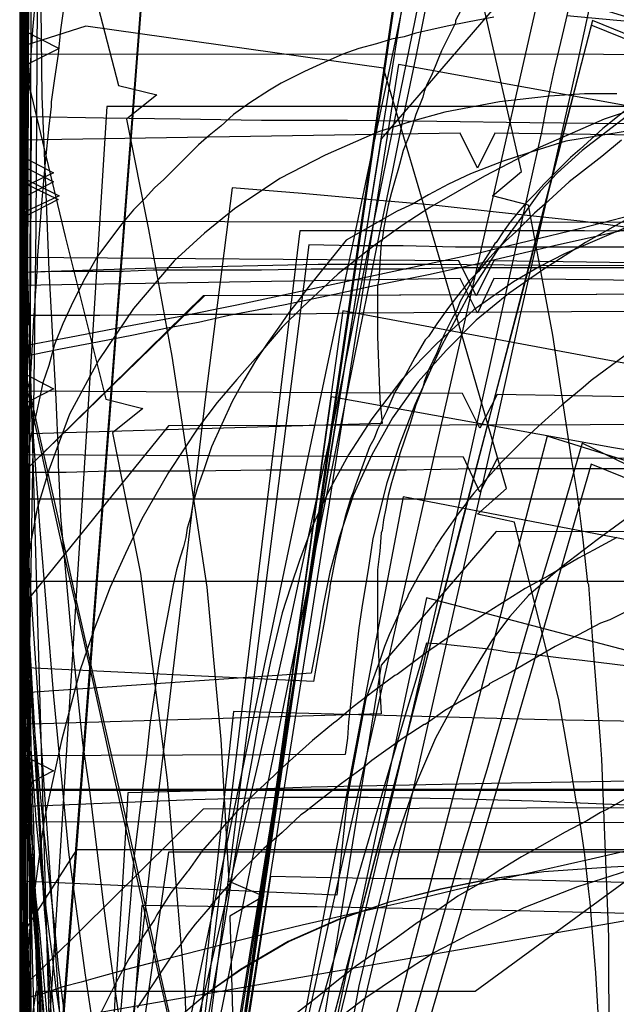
# Model space of a CAD drawing. Header units: millimetres. Extents: x 0 to 1231, y -1 to 564.
# Tile 146 of 163: x 0 to 51, y 164 to 248. Entities that reach past the tile are written whole.
import ezdxf

# ---------------------------------------------------------------- set-up
doc = ezdxf.new("R2010")
doc.units = ezdxf.units.MM
doc.layers.add('1', color=7, linetype='Continuous')

# ---------------------------------------------------------------- blocks, each defined once
blk = doc.blocks.new('PART007')
at = {"layer": '1'}
blk.add_lwpolyline([(54, 198.3), (50.8, 196.7), (50, 196.4), (48.1, 195.4), (46.1, 194.4), (42.3, 192.2), (40.4, 191.2), (40.4, 191.1), (36.6, 188.9), (34.9, 187.7), (34.8, 187.7), (33, 186.5), (30.3, 184.6), (29.6, 184), (27.7, 182.6), (25.9, 181.2), (24.5, 180.1), (24.2, 179.9), (22.6, 178.4), (21, 177), (18.6, 174.6), (16.5, 172.2), (16.4, 172), (15.1, 170.5), (14.4, 169.6), (13.8, 168.7), (13.3, 168.1), (10.1, 163.3)], dxfattribs=at)
blk = doc.blocks.new('PART011')
at = {"layer": '1'}
blk.add_lwpolyline([(320.9, 376.9), (231.6, 372.2), (187, 370), (143.8, 368.3), (142.4, 365.3), (140.9, 368.3), (113.7, 368.1), (85.1, 368.2), (0, 368), (0, 111.4), (71.1, 112.5), (106.6, 112.9), (140.6, 112.8), (142.2, 115.7), (143.6, 112.7), (183.5, 111.2), (261.2, 107.8), (351.4, 104.1), (363.9, 103.5)], dxfattribs=at)
blk = doc.blocks.new('PART014')
at = {"layer": '1'}
blk.add_lwpolyline([(559.3, 242.7), (491.5, 239.2), (439.2, 237.3), (382.5, 235.5), (327.8, 234.5), (271.3, 233.1), (184.5, 231.5), (126.5, 230.8), (125.1, 227.9), (123.6, 230.8), (0, 231), (0, 41.8), (123.5, 41.8), (125, 44.8), (126.5, 41.8), (162.8, 41.2), (240.9, 38.1), (307.4, 35.7), (376.2, 33.2), (463.1, 29.8), (535.6, 26.7), (606, 23.4)], dxfattribs=at)
blk = doc.blocks.new('PART019')
at = {"layer": '1'}
blk.add_lwpolyline([(609.6, 303.1), (526.4, 300), (447.8, 296.7), (366.9, 293.5), (242.2, 287.9), (192.2, 285.3), (143.7, 283.1), (142.2, 280.1), (140.7, 283), (106.6, 282.5), (71.1, 282.2), (0, 282.1), (0, 57.2), (71.1, 56.3), (140.6, 55.2), (142.1, 58.2), (143.5, 55.2), (194, 53.5), (257, 52.2), (317, 49.3), (377, 46.2), (503.2, 40.8), (557, 38.2)], dxfattribs=at)
blk = doc.blocks.new('PART020')
at = {"layer": '1'}
blk.add_lwpolyline([(52.5, 181.5), (50.6, 180.4), (50, 180.1), (48.8, 179.4), (46.9, 178.4), (45, 177.3), (43.2, 176.3), (41.4, 175.2), (40, 174.3), (39.6, 174), (37.7, 172.9), (36, 171.7), (34.2, 170.6), (32.4, 169.3), (30.7, 168.1), (30.4, 167.9), (29, 166.9), (27.3, 165.6), (25.6, 164.2), (23.9, 162.9)], dxfattribs=at)
blk = doc.blocks.new('PART022')
at = {"layer": '1'}
blk.add_lwpolyline([(35.1, 269.8), (0, 31), (48, 22.1), (50, 24.8), (51, 21.6), (163.5, 1.6), (165.5, 4.2), (166.5, 1.1), (172.2, 0), (189.9, 36.2), (272.9, 22.5), (274.8, 25.2), (275.8, 22), (292, 19.6), (328.6, 15.1), (377.1, 10.1)], dxfattribs=at)
blk = doc.blocks.new('PART024')
at = {"layer": '1'}
blk.add_lwpolyline([(363.2, 251.4), (295.9, 248), (262.2, 246.5), (228.5, 245.4), (203.7, 245.3), (202.2, 242.3), (200.7, 245.3), (0.1, 245.4), (0, 52.3), (101.1, 52.1), (151.7, 51.8), (200.8, 51.2), (202.4, 54.1), (202.4, 54), (202.6, 52.6), (202.7, 52.1), (203, 51.5), (203.4, 51.2), (203.6, 51.1), (203.9, 51.1), (216.8, 50.3), (300.7, 45.8), (384.6, 41.6)], dxfattribs=at)
blk = doc.blocks.new('PART025')
at = {"layer": '1'}
blk.add_lwpolyline([(44.6, 0), (96.8, 0), (104.9, 2.3), (137.9, 9), (147.5, 10.9), (147.5, 56.2), (124.3, 179.8), (114.6, 181.7), (62.4, 181.7), (39.2, 164.7), (1.4, 164.7), (0, 155.4), (0, 110.2), (20.1, 1.2)], close=True, dxfattribs=at)
blk = doc.blocks.new('PART026')
at = {"layer": '1'}
blk.add_lwpolyline([(116.7, 8.6), (108.7, 180.7), (15.8, 180.4), (0, 164.8), (9.5, 0)], close=True, dxfattribs=at)
blk = doc.blocks.new('PART028')
at = {"layer": '1'}
blk.add_lwpolyline([(51.4, 203.8), (49.4, 202.7), (48.1, 202), (45.5, 200.5), (43.5, 199.4), (39.7, 197), (37.9, 195.8), (37.8, 195.8), (35, 193.9), (32.5, 192), (32.3, 191.9), (30.5, 190.6), (28.7, 189.2), (27.3, 188), (27, 187.8), (25.2, 186.3), (23.5, 184.8), (22.3, 183.7), (21.9, 183.3), (20.3, 181.8), (18.7, 180.2), (17.9, 179.3), (17.6, 179), (17.2, 178.5), (15.7, 176.8), (14.5, 175.1), (14.4, 175), (13, 173.2), (11.8, 171.3), (11.6, 170.9), (10.6, 169.4), (9.4, 167.5), (8.3, 165.5), (5.8, 160.5)], dxfattribs=at)
blk = doc.blocks.new('PART029')
at = {"layer": '1'}
blk.add_lwpolyline([(353.8, 227.2), (343.9, 225.4), (336.1, 223.9), (336.7, 220.5), (295.9, 213.4), (244.8, 204.4), (233.6, 202.5), (193.8, 195.5), (40.8, 168.8), (0, 161.7), (28.6, 0), (59, 5.5), (59.9, 8.7), (61.9, 6), (72.4, 7.8), (73.4, 11), (75.4, 8.3), (142.8, 19.8), (223.2, 33), (224.2, 36.1), (226.1, 33.5), (342.7, 51), (401, 60.2)], dxfattribs=at)
blk = doc.blocks.new('PART034')
at = {"layer": '1'}
blk.add_lwpolyline([(238.2, 205.7), (198.7, 207.8), (159.2, 209.1), (124.5, 210.1), (89.8, 210.7), (41.1, 210.6), (39.6, 207.7), (38.2, 210.7), (0, 210.9), (1.6, 161.6), (3.3, 130.8), (5.4, 100), (8.4, 67.9), (11.4, 66.7), (8.6, 65), (11.9, 34.4), (15.5, 1.3), (53.2, 0), (54.5, 2.9), (56.1, 0.2), (235, 35.1), (235.9, 38.3)], dxfattribs=at)
blk = doc.blocks.new('PART036')
at = {"layer": '1'}
blk.add_lwpolyline([(91.2, 0), (91.2, 176.9), (4.9, 176.9), (0, 169.3), (0, 0)], close=True, dxfattribs=at)
blk = doc.blocks.new('PART039')
at = {"layer": '1'}
blk.add_lwpolyline([(609.6, 312.6), (526.4, 309.3), (447.8, 305.8), (366.9, 302.2), (242.2, 296.3), (192.2, 293.4), (143.7, 291.1), (142.3, 288.1), (140.7, 291.1), (106.7, 290.5), (71.1, 290.2), (0, 290.1), (0, 62), (71.1, 61.2), (140.6, 60), (142.2, 62.9), (143.6, 59.9), (194.1, 58.1), (257.1, 56.5), (317.1, 53.5), (377, 50.2), (503.3, 44.4), (557, 41.6)], dxfattribs=at)
blk = doc.blocks.new('PART040')
at = {"layer": '1'}
blk.add_lwpolyline([(246.3, 186.5), (227.6, 187.3), (209.7, 188.1), (208, 185.2), (206.7, 188.3), (173.7, 190.7), (147.8, 192.9), (121.8, 195.3), (88.7, 199.3), (86.6, 196.6), (85.8, 199.9), (45.4, 212.5), (0, 38.7)], dxfattribs=at)
blk = doc.blocks.new('PART042')
at = {"layer": '1'}
blk.add_lwpolyline([(38.2, 249.6), (37.5, 248.3), (37.5, 248.1), (36.3, 245.7), (35.5, 243.7), (35, 242.7), (34.8, 242.2), (34.7, 241.7), (34.1, 240.2), (33.6, 238.6), (33, 237.1), (32.7, 235.9), (32.6, 235.6), (32.3, 234.5), (32, 233.5), (31.7, 232.4), (31.5, 231.4), (31.3, 230.3), (31.2, 229.4), (31.1, 229.2), (30.9, 226), (30.8, 225.5), (30.8, 221.1), (31, 215.7), (31.2, 213.6), (0, 212.7), (11.9, 39.1)], dxfattribs=at)
blk = doc.blocks.new('PART045')
at = {"layer": '1'}
blk.add_lwpolyline([(395, 276), (337.1, 272.6), (279.2, 269.7), (221.2, 267.4), (164.8, 265.9), (163.3, 262.9), (161.8, 265.8), (122.7, 265.3), (82, 265.1), (0.7, 265.3), (0, 65.8), (81.4, 66.4), (122.1, 66.4), (161.3, 65.9), (162.8, 68.8), (164.2, 65.8), (200.5, 64.4), (238.3, 62.6), (313.9, 58.2), (389.4, 53)], dxfattribs=at)
blk = doc.blocks.new('PART047')
at = {"layer": '1'}
blk.add_lwpolyline([(238.9, 183.1), (204, 185.1), (202.3, 182.2), (201.1, 185.3), (168.1, 188.1), (142.2, 190.6), (116.3, 193.3), (83.2, 197.8), (81.3, 195), (80.3, 198.2), (33, 207.3), (0, 33.7), (46.9, 25.6), (48.9, 28.3), (49.8, 25.1), (85.6, 18.9), (166.2, 2.4), (168.2, 5), (169.1, 1.8), (178.3, 0), (191, 37.5), (238.8, 29.5)], dxfattribs=at)
blk = doc.blocks.new('PART051')
at = {"layer": '1'}
blk.add_lwpolyline([(52.3, 240.7), (50.2, 239), (48.2, 237.2), (47.4, 236.5), (45.1, 234.2), (44.4, 233.4), (43.6, 232.6), (42.9, 231.8), (42.2, 230.9), (41.6, 230.1), (41, 229.2), (40.9, 229.1), (40.4, 228.3), (39.5, 226.9), (37.9, 224.1), (37.6, 223.3), (37.2, 222.6), (36.5, 221.2), (35.9, 219.7), (35.2, 218.2), (34.8, 217.2), (34.7, 216.7), (34.1, 215.2), (33.6, 213.6), (32.7, 210.9), (32.6, 210.5), (32, 208.5), (31.7, 207.4), (31.5, 206.3), (31.3, 205.3), (31.2, 204.4), (31.1, 204.2), (31, 202.6), (30.8, 201), (30.8, 196.1), (31, 190.7), (31.1, 188.6), (0, 187.7), (11.9, 39.1)], dxfattribs=at)
blk = doc.blocks.new('PART053')
at = {"layer": '1'}
blk.add_lwpolyline([(0.7, 373.8), (0, 130.6), (81.7, 131.4), (122.5, 131.5), (161.8, 131.3), (163.3, 134.3), (164.8, 131.3), (209.3, 130.3), (255.3, 128.8), (301.2, 126.9), (347.2, 124.5), (386.2, 121.9), (425.3, 119), (503.3, 112.7), (528.7, 110.7), (530.4, 113.5), (531.6, 110.4), (548.9, 108.2)], dxfattribs=at)
blk = doc.blocks.new('PART054')
at = {"layer": '1'}
blk.add_lwpolyline([(238.5, 218.8), (225.8, 219.7), (224.7, 219.7), (211, 220.7), (169.6, 223.4), (158.6, 224.2), (127.6, 225.7), (96.6, 226.8), (40.8, 227.6), (39.3, 224.6), (37.8, 227.6), (0, 227.9), (1.5, 68.5), (4.4, 67.2), (1.7, 65.6), (9.9, 0), (48.3, 1), (49.4, 3.9), (51.2, 1.3), (256.7, 48.6)], dxfattribs=at)
blk = doc.blocks.new('PART059')
at = {"layer": '1'}
blk.add_lwpolyline([(414, 338.2), (315.5, 336), (248.5, 334.2), (184.9, 332.7), (126.4, 331.8), (124.9, 328.9), (123.4, 331.8), (0, 332.2), (0.2, 97.2), (123.9, 97.1), (125.4, 100), (126.8, 97.1), (178.6, 97), (229.8, 96.3), (290.8, 95.1), (370, 94.3)], dxfattribs=at)
blk = doc.blocks.new('PART067')
at = {"layer": '1'}
blk.add_lwpolyline([(0.5, 290.7), (0.4, 247.4), (3.4, 245.9), (0.4, 244.4), (0, 12), (37.9, 12.2), (39.3, 15.2), (40.8, 12.2), (343.9, 11.8), (345.4, 14.7), (346.9, 11.7), (409.4, 10.5)], dxfattribs=at)
blk = doc.blocks.new('PART070')
at = {"layer": '1'}
blk.add_lwpolyline([(358.5, 219.1), (344.4, 219.7), (328.9, 221), (295.4, 224.5), (291.5, 254), (283, 254.7), (281.3, 251.9), (280, 254.9), (40.9, 273.7), (39.2, 270.9), (37.9, 273.7), (0, 273.1), (0.4, 234.3), (3.3, 232.9), (0.4, 231.4), (2, 16), (39.9, 15.9), (41.3, 18.8), (42.8, 15.9), (359.2, 15.8)], dxfattribs=at)
blk = doc.blocks.new('PART073')
at = {"layer": '1'}
blk.add_lwpolyline([(574.3, 370.8), (535.4, 368.8), (452.4, 364.8), (369.4, 361.2), (286.4, 358.3), (204.9, 356.2), (203.4, 353.2), (201.9, 356.1), (152.7, 355.5), (102.1, 355.3), (0.7, 355.4), (0, 117.1), (101.3, 117.9), (152, 118), (201.2, 117.8), (202.7, 120.8), (204.1, 117.8), (251.9, 117), (301.1, 115.7), (350.3, 114), (399.5, 111.9), (445.4, 109.3), (491.4, 106.3), (583.2, 99.7)], dxfattribs=at)
blk = doc.blocks.new('PART076')
at = {"layer": '1'}
blk.add_lwpolyline([(116.7, 8.6), (108.7, 180.7), (15.8, 180.4), (0, 164.8), (9.5, 0)], close=True, dxfattribs=at)
blk = doc.blocks.new('PART078')
at = {"layer": '1'}
blk.add_lwpolyline([(252.5, 175.7), (207.5, 176.6), (205.9, 173.6), (204.5, 176.7), (172.7, 178.7), (171, 175.8), (169.7, 178.9), (137.9, 181.3), (136.2, 178.5), (135, 181.6), (79.4, 187.2), (77.4, 184.4), (76.4, 187.7), (35, 198.6), (0, 34.7)], dxfattribs=at)
blk = doc.blocks.new('PART082')
at = {"layer": '1'}
blk.add_lwpolyline([(0.1, 262.5), (0, 218.1), (2.9, 216.6), (0, 215.1), (0, 15.7), (37.8, 15.5), (39.3, 18.5), (40.8, 15.5), (342.5, 15.4), (344, 18.4), (345.4, 15.3), (357.7, 14.9)], dxfattribs=at)
blk = doc.blocks.new('PART083')
at = {"layer": '1'}
blk.add_lwpolyline([(0, 274.8), (0, 235.9), (2.9, 234.4), (0, 232.9), (0, 35.5), (2.9, 34.1), (0, 32.6), (0, 14.5), (37.9, 14.5), (39.3, 17.4), (40.8, 14.5), (342.8, 14.4), (344.4, 17.3), (345.8, 14.3), (378.6, 12.3)], dxfattribs=at)
blk = doc.blocks.new('PART084')
at = {"layer": '1'}
blk.add_lwpolyline([(0.5, 278.1), (0.4, 234.7), (3.4, 233.2), (0.4, 231.8), (0, 11.9), (37.9, 12.1), (39.3, 15), (40.8, 12.1), (343.9, 11.6), (345.4, 14.6), (346.9, 11.6), (409.4, 10.3)], dxfattribs=at)
blk = doc.blocks.new('PART085')
at = {"layer": '1'}
blk.add_lwpolyline([(0, 249.5), (6.7, 16.6), (44.6, 16.2), (46.1, 19.1), (47.5, 16.1), (105.2, 15.3), (133.8, 15.5), (162.4, 16), (177.9, 16.6), (197.4, 17.3), (212.5, 17.9), (216.9, 18.1), (236.3, 18.9)], dxfattribs=at)
blk = doc.blocks.new('PART087')
at = {"layer": '1'}
blk.add_lwpolyline([(51.8, 238), (50.1, 236.6), (49.6, 236.2), (47.3, 234.4), (45.2, 232.5), (44.3, 231.7), (42.7, 230.1), (41.8, 229.3), (41, 228.5), (40.2, 227.6), (39.5, 226.7), (38.7, 225.9), (38.1, 225.1), (38, 225), (36.9, 223.6), (35.9, 222.2), (35.2, 221.1), (34.9, 220.8), (34, 219.3), (33.2, 217.8), (32.3, 216.3), (31.6, 214.7), (30.8, 213.1), (30.5, 212.3), (30.1, 211.6), (28.9, 208.3), (28.7, 207.7), (28.5, 207.2), (28, 205.6), (27.2, 202.2), (26.7, 199.6), (26.7, 199.4), (26.2, 196.5), (25.7, 193.7), (25.3, 191.4), (0, 192.6), (10.5, 39.3)], dxfattribs=at)
blk = doc.blocks.new('PART088')
at = {"layer": '1'}
blk.add_lwpolyline([(44.6, 250.2), (40.1, 230.3), (35.6, 210.5), (32.8, 198.1), (31.1, 190.6), (26.6, 170.7), (24.9, 162.8)], dxfattribs=at)
blk = doc.blocks.new('PART091')
at = {"layer": '1'}
blk.add_lwpolyline([(507.3, 375.4), (320.8, 368.5), (231.6, 364), (186.9, 362), (143.8, 360.5), (142.4, 357.5), (140.8, 360.5), (85.1, 360.4), (0, 360.2), (0, 106.7), (71.1, 107.9), (106.6, 108.2), (140.7, 108.2), (142.2, 111.2), (143.6, 108.1), (183.4, 106.7), (261.2, 103.6), (351.4, 100.2), (363.8, 99.6)], dxfattribs=at)
blk = doc.blocks.new('PART092')
at = {"layer": '1'}
blk.add_lwpolyline([(256.1, 220.8), (229, 221.9), (203.4, 223.2), (201.8, 220.3), (200.5, 223.4), (177.7, 225), (149.3, 227.3), (121, 230.1), (82.6, 235.6), (80.7, 232.8), (79.7, 236), (32.6, 244.5), (7.8, 87.6)], dxfattribs=at)
blk = doc.blocks.new('PART095')
at = {"layer": '1'}
blk.add_lwpolyline([(34.3, 258.3), (0, 43), (42.6, 34.6), (44.6, 37.2), (45.6, 34.1), (156.1, 12.3), (158.1, 15), (158.9, 11.8), (166, 10.4), (176.8, 43), (220.2, 34.3), (262.3, 26.2), (264.3, 28.8), (265.2, 25.7), (299.9, 19.9), (331.3, 15.5), (362.8, 11.7)], dxfattribs=at)
blk = doc.blocks.new('PART097')
at = {"layer": '1'}
blk.add_lwpolyline([(54.2, 221), (50.4, 218.2), (49.2, 217.3), (48.5, 216.7), (46.7, 215.2), (44.9, 213.6), (43.6, 212.4), (41.5, 210.3), (39.1, 207.6), (38.5, 206.9), (38.4, 206.7), (37.7, 205.8), (36.3, 203.8), (35.8, 203), (35.7, 202.8), (34.5, 200.8), (33.4, 198.8), (33.4, 198.7), (32.8, 197.6), (31.8, 195.4), (31.4, 194.4), (31, 193.2), (29.8, 189.9), (28.2, 181.5), (27.3, 173), (0, 174.2), (5.7, 47.5)], dxfattribs=at)
blk = doc.blocks.new('PART098')
at = {"layer": '1'}
blk.add_lwpolyline([(99.8, 0.7), (128.8, 178.4), (126.2, 180.3), (129.3, 181.3), (133.1, 204.1), (41, 204.3), (31.1, 192.8), (0, 0)], close=True, dxfattribs=at)
blk = doc.blocks.new('PART100')
at = {"layer": '1'}
blk.add_lwpolyline([(269.2, 206.7), (204.2, 206.3), (171.4, 206.6), (169.9, 203.6), (168.5, 206.7), (146.8, 208), (113.4, 210.7), (94.9, 212.5), (77.9, 214.6), (76, 211.9), (75, 215), (52, 218.8), (27.8, 223.3), (0, 24.7), (47, 17.6), (48.9, 20.3), (50, 17.2), (163, 1.3), (164.9, 4), (165.9, 0.8), (171.9, 0), (188.3, 36.7), (249.7, 27.8)], dxfattribs=at)
blk = doc.blocks.new('PART104')
at = {"layer": '1'}
blk.add_lwpolyline([(34.1, 262.4), (0, 30.2), (48.1, 21.3), (50, 24), (50.9, 20.8), (163.6, 1.5), (165.5, 4.1), (166.4, 1), (172.2, 0), (189.9, 36.1), (273, 23.1), (274.9, 25.8), (275.9, 22.7), (291.8, 20.4), (328.2, 16.2), (376.6, 11.7)], dxfattribs=at)
blk = doc.blocks.new('PART105')
at = {"layer": '1'}
blk.add_lwpolyline([(268.2, 199.4), (203.2, 199), (170.5, 199.2), (168.9, 196.3), (167.5, 199.4), (145.8, 200.7), (112.4, 203.4), (93.9, 205.2), (76.9, 207.3), (75, 204.6), (74, 207.7), (51.1, 211.5), (26.8, 215.9), (0, 23.9), (47, 16.9), (48.9, 19.6), (50, 16.5), (163, 1.2), (164.8, 3.9), (165.9, 0.8), (171.9, 0), (188.2, 36.7), (249.6, 29)], dxfattribs=at)
blk = doc.blocks.new('PART106')
at = {"layer": '1'}
blk.add_lwpolyline([(108, 12.6), (98.8, 187.6), (95.8, 188.9), (98.7, 190.5), (98.6, 192.4), (97.5, 213.6), (12.8, 213.4), (0, 197.6), (10.4, 0)], close=True, dxfattribs=at)
blk = doc.blocks.new('PART109')
at = {"layer": '1'}
blk.add_lwpolyline([(288.6, 197.7), (231.5, 204.6), (229.1, 204.9), (205.3, 207.5), (193.3, 208.7), (192.1, 208.8), (186.1, 209.4), (174.2, 210.5), (152.6, 212.3), (119.9, 214.1), (87.1, 215.3), (41.1, 216.1), (39.6, 213.2), (38.1, 216.2), (0, 216.4), (0.5, 168.6), (0.4, 130.7)], dxfattribs=at)
blk = doc.blocks.new('PART111')
at = {"layer": '1'}
blk.add_lwpolyline([(285.3, 226.7), (235.7, 230.4), (184.7, 233.9), (144.7, 236.1), (104.7, 237.7), (40.9, 238.6), (39.4, 235.6), (37.9, 238.6), (0, 238), (0.1, 202), (0.6, 165.9), (2.5, 116.8), (4.7, 69.1), (7.8, 67.8), (5, 66.1), (13.4, 0), (51.5, 1.2), (52.6, 4.2), (54.4, 1.6), (268.5, 40.6)], dxfattribs=at)
blk = doc.blocks.new('PART114')
at = {"layer": '1'}
blk.add_lwpolyline([(285.3, 214.2), (235.7, 217.9), (184.7, 221.4), (144.7, 223.6), (104.7, 225.2), (40.8, 226.1), (39.4, 223.1), (37.9, 226.1), (0, 225.5), (0.7, 158.8), (2.5, 113.1), (4.7, 69.1), (7.8, 67.8), (5, 66.1), (13.4, 0), (51.5, 1.2), (52.6, 4.2), (54.4, 1.6), (268.5, 40.6)], dxfattribs=at)
blk = doc.blocks.new('PART115')
at = {"layer": '1'}
blk.add_lwpolyline([(0.1, 257.5), (0, 236.7), (2.9, 235.2), (0, 233.8), (0.1, 212.9), (1, 189.8), (2.1, 171.8), (2.8, 164.2), (3.6, 156.6)], dxfattribs=at)
blk = doc.blocks.new('PART116')
at = {"layer": '1'}
blk.add_lwpolyline([(91.2, 0), (91.2, 176.9), (4.9, 176.9), (0, 169.3), (0, 0)], close=True, dxfattribs=at)
blk = doc.blocks.new('PART117')
at = {"layer": '1'}
blk.add_lwpolyline([(112.9, 0), (112.9, 505.6), (15.4, 505.6), (0, 489.2), (0, 0)], close=True, dxfattribs=at)
blk = doc.blocks.new('PART118')
at = {"layer": '1'}
blk.add_lwpolyline([(112.9, 0), (112.9, 505.6), (15.4, 505.6), (0, 489.1), (0, 0)], close=True, dxfattribs=at)
blk = doc.blocks.new('PART119')
at = {"layer": '1'}
blk.add_lwpolyline([(91.3, 176.9), (4.9, 176.9), (0, 169.3), (0, 0), (91.3, 0)], close=True, dxfattribs=at)
blk = doc.blocks.new('PART120')
at = {"layer": '1'}
blk.add_lwpolyline([(3.8, 249.5), (3.5, 247.5), (3.3, 245.4), (3, 243.3), (2.7, 241.3), (2.7, 240.9), (2.5, 239.2), (2.2, 236.1), (1.9, 232.9), (1.5, 227.7), (1.5, 227.1), (1.2, 222.5), (0.9, 217.3), (0.7, 213.1), (0.2, 200.5), (0, 185.2), (2.9, 183.7), (0, 182.2), (0.2, 166.9), (0.7, 154.3)], dxfattribs=at)
blk = doc.blocks.new('PART122')
at = {"layer": '1'}
blk.add_lwpolyline([(78.2, 0.2), (77.9, 179.2), (0, 179.3), (0, 0)], close=True, dxfattribs=at)
blk = doc.blocks.new('PART123')
at = {"layer": '1'}
blk.add_lwpolyline([(118.9, 8.6), (108.8, 224.9), (15.9, 224.6), (0, 209.1), (12.1, 0)], close=True, dxfattribs=at)
blk = doc.blocks.new('PART124')
at = {"layer": '1'}
blk.add_lwpolyline([(52.1, 0), (152, 0.7), (181.2, 179.9), (185.2, 204.1), (185.2, 249.4), (93.2, 249.6), (41, 249.6), (31.1, 238.1), (0, 45.3), (0, 0)], close=True, dxfattribs=at)
blk = doc.blocks.new('PART125')
at = {"layer": '1'}
blk.add_lwpolyline([(118.8, 8.6), (108.8, 224.9), (15.8, 224.6), (0, 209.1), (12.1, 0)], close=True, dxfattribs=at)
blk = doc.blocks.new('PART126')
at = {"layer": '1'}
blk.add_lwpolyline([(78.2, 0.2), (77.9, 179.2), (0, 179.3), (0, 0)], close=True, dxfattribs=at)
blk = doc.blocks.new('PART127')
at = {"layer": '1'}
for points in [[(50.8, 139.9), (50.7, 169.4), (50.1, 184.7), (50, 186.3), (49.4, 194.1), (49.1, 198.1), (49, 199.7), (48.9, 199.9), (48.5, 203.6), (48, 207.5), (47.5, 210.6), (45.9, 221.2), (43.8, 232.4), (40.7, 233.2), (43.2, 235.3), (39.9, 249.7)], [(4.8, 257), (8.5, 242.7), (11.8, 241.9), (9.2, 239.8), (11.1, 230.3), (13.1, 219.4), (16.1, 199.5), (17.3, 186.4), (18, 174.2), (21, 172.9), (18.1, 171.2), (18.4, 159.8)]]:
    blk.add_lwpolyline(points, dxfattribs=at)
blk = doc.blocks.new('PART129')
at = {"layer": '1'}
blk.add_lwpolyline([(49.8, 162.9), (49.6, 166.3), (49.3, 169.8), (49.1, 172.4), (49, 173.3), (48.6, 176.7), (48.1, 180.2), (47.9, 181.1), (47.5, 183.6), (46.9, 187.1), (46.4, 189.8), (42.6, 205.1), (39.4, 205.8), (41.9, 208), (37, 224.9), (31.3, 244.2), (5.7, 247.8), (0, 246), (3.9, 229.7), (7.4, 215.7), (10.6, 214.9), (8, 212.8), (10.4, 200.7), (12.7, 182.9), (14.2, 164.8), (14.7, 150.1)], dxfattribs=at)
blk = doc.blocks.new('PART130')
at = {"layer": '1'}
blk.add_lwpolyline([(53.1, 240.7), (48.4, 237.1), (46.3, 235.2), (44.8, 233.6), (43.5, 231.8), (41.1, 228.5), (38.9, 225.1), (36.3, 220.3), (34, 215.2), (32.7, 211.8), (31.6, 208.5), (30.4, 203.7), (30, 201), (29.5, 198.1), (29.2, 196), (28.7, 191.7), (28.5, 189.7), (28.3, 187.9), (28.2, 186.5), (28, 185.1), (0, 185), (0.3, 181.7), (0.6, 178.7), (0.9, 175.8), (1.1, 173.1), (1.3, 170.5), (1.6, 168.2), (2, 163.8), (2.3, 159.8)], dxfattribs=at)
blk = doc.blocks.new('PART132')
at = {"layer": '1'}
blk.add_lwpolyline([(0.3, 256.8), (0.2, 241.8), (0, 41.3)], dxfattribs=at)
blk = doc.blocks.new('PART134')
at = {"layer": '1'}
blk.add_lwpolyline([(56.8, 242), (50.3, 239.8), (44.8, 237.4), (40, 234.9), (35.3, 232.2), (33, 230.7), (30.6, 229), (27.4, 226.5), (24.3, 223.6), (22.6, 221.9), (21.4, 220.5), (20.3, 219.2), (18.7, 217.4), (17, 215.4), (15.4, 213.3), (12.8, 209.4), (10.5, 205.4), (9.1, 202.4), (7.8, 199.5), (6.4, 195.9), (5.2, 192.4), (3.6, 186.3), (2.1, 179.5), (0.9, 170.6), (0.7, 168.2), (0.4, 164.7), (0.1, 157.7)], dxfattribs=at)
blk = doc.blocks.new('PART135')
at = {"layer": '1'}
blk.add_lwpolyline([(241.4, 216.8), (224.3, 218.2), (207.3, 219.3), (190, 220.3), (172.7, 221.1), (138.1, 222.3), (118, 222.9), (98, 223.3), (61.1, 223.3), (29.4, 223.1), (21.7, 223), (14.2, 223), (6.9, 222.9), (0, 222.9), (0.1, 217.3), (0.1, 211.4), (0.2, 205.5), (0.2, 199.4), (0.4, 174.6), (0.6, 157.3)], dxfattribs=at)
blk = doc.blocks.new('PART136')
at = {"layer": '1'}
blk.add_lwpolyline([(135.7, 128.4), (132.8, 184.6), (110.7, 181), (108.6, 180.6), (106.3, 180.3), (103.1, 179.7), (99.6, 179.2), (96, 178.7), (92.2, 178.2), (83.6, 177.3), (79.4, 176.9), (75.3, 176.7), (12.8, 176.7), (0, 87.8)], dxfattribs=at)
blk = doc.blocks.new('PART137')
at = {"layer": '1'}
blk.add_lwpolyline([(37.5, 265.6), (34, 248.3), (30.5, 231.2), (27.1, 214.2), (25.2, 205.6), (23.3, 196.8), (20.5, 184.3), (14.5, 158.7)], dxfattribs=at)
blk = doc.blocks.new('PART138')
at = {"layer": '1'}
blk.add_lwpolyline([(164.5, 6.9), (153.6, 186.6), (149.8, 250.3), (127.7, 246.3), (125.4, 245.9), (122.8, 245.5), (119.2, 244.9), (115.4, 244.2), (111.3, 243.6), (107.1, 243), (97.6, 241.8), (93, 241.4), (88.4, 241.1), (83.3, 240.9), (7.5, 240.9), (0, 121.4)], dxfattribs=at)
blk = doc.blocks.new('PART139')
at = {"layer": '1'}
blk.add_lwpolyline([(146.9, 85.3), (167.5, 165.6), (146, 169.3), (140.4, 170.3), (136.2, 171), (131.8, 171.7), (131.1, 171.8), (122.8, 173.1), (106.4, 175.5), (97.2, 176.6), (88.2, 177.4), (78.8, 177.8), (74, 177.9), (68.5, 177.7), (62.6, 177.2), (56.6, 176.1), (52.3, 175.1), (48, 173.7), (43.4, 171.9), (38.7, 169.6), (35.6, 168), (32.7, 166.1), (29.7, 164.1), (26.8, 161.9)], dxfattribs=at)
blk = doc.blocks.new('PART140')
at = {"layer": '1'}
blk.add_lwpolyline([(1.5, 250), (1.4, 230.6), (1.2, 214.9), (0.8, 190.9), (0.6, 181.2), (0.3, 166.4), (0.2, 155.9)], dxfattribs=at)
blk = doc.blocks.new('PART141')
at = {"layer": '1'}
blk.add_lwpolyline([(247, 180.8), (217.2, 182.8), (187.7, 184.5), (156.3, 185.9), (124.9, 186.7), (98.7, 187.2), (72.4, 187.6), (45.4, 188.1), (18.4, 188.8), (0, 19.2), (8.5, 18.4), (16.8, 17.6), (33, 16.1), (37.3, 15.7), (52.3, 14.5), (71.8, 13), (100.5, 10.9), (129.2, 9), (173, 6.2), (216.9, 3.8), (234.5, 2.9), (267.9, 1.3)], dxfattribs=at)
blk = doc.blocks.new('PART142')
at = {"layer": '1'}
blk.add_lwpolyline([(244.2, 219.9), (225, 221.4), (205.8, 222.8), (186.5, 224.1), (172, 224.9), (157.5, 225.5), (128.5, 226.3), (103, 226.8), (77.5, 227.1), (44.9, 227.2), (35.3, 227.3), (25.7, 227.3), (12.7, 227), (6.3, 226.8), (0, 226.6), (0.1, 218.9), (0.3, 210.8), (0.4, 202.3), (0.6, 193.5), (0.7, 184.5), (0.9, 175.4), (1.1, 166.4), (1.4, 157.4)], dxfattribs=at)
blk = doc.blocks.new('PART144')
at = {"layer": '1'}
blk.add_lwpolyline([(0.2, 262), (0.2, 219.2), (0.1, 214.2), (0.1, 104.1), (0, 98.2), (0, 71.1), (3.9, 71.3), (7.6, 71.6), (14.7, 72.2), (21.4, 72.7), (28, 73.2), (38.3, 74.1), (49, 75), (59.7, 76), (70.6, 77), (101, 79.6), (131.1, 82.1), (161, 84.7), (191, 87.6), (201, 88.6), (211.1, 89.5), (221.1, 90.3), (231.2, 90.8), (243.8, 91)], dxfattribs=at)
blk = doc.blocks.new('PART147')
at = {"layer": '1'}
blk.add_lwpolyline([(34.3, 256), (0, 92.5), (4.5, 91.3), (14.1, 88.7), (19.2, 87.3), (29.6, 84.6), (40.4, 81.7), (51.5, 78.8), (73.9, 73.2), (85, 70.5), (95.4, 68), (105.7, 65.6), (125.9, 60.9), (150.4, 54.9), (167, 50.7), (175, 48.7), (199.7, 42.6), (224.5, 36.7), (241.3, 33)], dxfattribs=at)
blk = doc.blocks.new('PART148')
at = {"layer": '1'}
blk.add_lwpolyline([(70, 0), (70, 200), (0, 200), (0, 0)], close=True, dxfattribs=at)
blk = doc.blocks.new('PART149')
at = {"layer": '1'}
blk.add_lwpolyline([(70, 200), (0, 200), (0, 0), (70, 0)], close=True, dxfattribs=at)
blk = doc.blocks.new('PART150')
at = {"layer": '1'}
blk.add_lwpolyline([(182.7, 6.7), (172, 184.9), (156, 184.9), (146.5, 176.5), (139.9, 176.5), (132.8, 176.6), (101.5, 176.6), (93.4, 176.5), (85.5, 176.5), (78.2, 176.3), (71, 176.2), (56.6, 175.7), (50.9, 175.4), (45.1, 175), (40.6, 174.4), (36.2, 173.5), (31.8, 172.4), (27.4, 170.9), (23.1, 169), (19, 166.6), (16.2, 164.6), (13.5, 162.3)], dxfattribs=at)
blk = doc.blocks.new('PART151')
at = {"layer": '1'}
blk.add_lwpolyline([(182.7, 6.8), (172.1, 184.9), (156.1, 184.9), (146.6, 176.5), (139.9, 176.5), (132.8, 176.6), (93.5, 176.6), (85.5, 176.5), (78.2, 176.4), (71, 176.2), (56.7, 175.7), (50.9, 175.4), (45.1, 175), (40.7, 174.4), (36.3, 173.5), (31.8, 172.4), (27.5, 170.9), (23.2, 169), (19.1, 166.6), (16.2, 164.6), (13.5, 162.3)], dxfattribs=at)
blk = doc.blocks.new('PART152')
at = {"layer": '1'}
blk.add_lwpolyline([(0, 306), (0, 58.5), (3.8, 58.6), (14.3, 58.6), (20.7, 58.7), (26.7, 58.7), (32.5, 58.8), (89.8, 58.8), (100.5, 58.7), (111.3, 58.7), (132.9, 58.6), (187.7, 58.6), (241.5, 58.2), (269.7, 57.7), (298, 57), (354.8, 55.4)], dxfattribs=at)
blk = doc.blocks.new('PART156')
at = {"layer": '1'}
blk.add_lwpolyline([(15.3, 313.2), (0, 114.8)], dxfattribs=at)
blk = doc.blocks.new('PART160')
at = {"layer": '1'}
blk.add_lwpolyline([(0.9, 294.2), (0.1, 56.7), (0, 0), (81, 0), (290.1, 0), (297.4, 41.7), (323.1, 41.7), (336.7, 41.6), (359.5, 41.6)], dxfattribs=at)
blk = doc.blocks.new('PART163')
at = {"layer": '1'}
blk.add_lwpolyline([(40.8, 248.6), (38.7, 248.2), (36.8, 247.8), (35.4, 247.5), (34.1, 247.2), (33.1, 246.9), (32, 246.7), (30.7, 246.3), (29.2, 245.9), (27.8, 245.4), (26.2, 244.7), (24.5, 243.9), (22.5, 242.9), (21.5, 242.3), (19.8, 241.2), (18.4, 240.2), (17.3, 239.2), (16.3, 238.4), (15.4, 237.6), (12.4, 234.6), (11.6, 233.9), (10.8, 233), (9.8, 232), (8.8, 230.8), (6.7, 228), (5.6, 226.1), (4.6, 224.1), (3.7, 222.2), (3, 220.4), (2.5, 218.6), (2, 217.1), (1.4, 214.3), (1, 212.7), (0.7, 211.2), (0.4, 208.8), (0.1, 206.3), (0.1, 204.6), (0, 203.1), (0, 192.5), (0.1, 188.8), (0.2, 185.8), (0.5, 180.1), (0.9, 174.5), (1.3, 169.4), (2.4, 154.9)], dxfattribs=at)
blk = doc.blocks.new('PART166')
at = {"layer": '1'}
blk.add_lwpolyline([(0.1, 408.1), (0.1, 295.6), (0, 276.7), (0, 134.3), (13, 134.1), (25.7, 134), (38.1, 133.8), (50.6, 133.7), (74.1, 133.5), (97.8, 133.1), (116.6, 132.6), (135.3, 132), (152, 131.6), (168.8, 131.2), (209, 130), (266.1, 128.1), (303.8, 126.8), (334, 125.5), (364.2, 124.1)], dxfattribs=at)
blk = doc.blocks.new('PART170')
at = {"layer": '1'}
blk.add_lwpolyline([(254.9, 212.9), (233.1, 214.5), (201.7, 217.3), (185.9, 218.9), (181, 219.5), (170, 220.8), (148.6, 223.5), (127.3, 226.6), (126.6, 226.6), (116.7, 228.1), (106.4, 229.7), (96.3, 231.2), (86.5, 232.8), (49.2, 247.9), (46.3, 236.6), (43.4, 225.4), (37.6, 203.4), (32, 181.6), (26.3, 159.7)], dxfattribs=at)
blk = doc.blocks.new('PART171')
at = {"layer": '1'}
blk.add_lwpolyline([(53.2, 230.5), (46, 228.9), (39.2, 227.3), (35.2, 226.4), (31.2, 225.6), (27.1, 224.7), (22.7, 223.8), (18, 222.9), (15.4, 222.3), (12.7, 221.8), (9.8, 221.2), (6.7, 220.6), (3.5, 220), (0, 219.3), (1.8, 211.4), (3.4, 204.1), (5, 197.1), (6.5, 190.5), (7.9, 184.1), (9.3, 177.9), (11.5, 168.2), (12.1, 165.5), (14.7, 154.1)], dxfattribs=at)
blk = doc.blocks.new('PART172')
at = {"layer": '1'}
blk.add_lwpolyline([(264.5, 177.1), (233.7, 178.4), (175.8, 180.9), (150.6, 181.8), (125.4, 182.5), (100.1, 182.9), (87.9, 183), (74.8, 183.1), (57.7, 182.9), (40.6, 182.6), (25.1, 182.3), (17.2, 182), (9.3, 181.8), (8.8, 173.1), (8.2, 164), (7.7, 154.6)], dxfattribs=at)
blk = doc.blocks.new('PART173')
at = {"layer": '1'}
blk.add_lwpolyline([(80.1, 0), (80.1, 182), (0, 182), (0, 0)], close=True, dxfattribs=at)
blk = doc.blocks.new('PART174')
at = {"layer": '1'}
blk.add_lwpolyline([(162, 0), (162, 207.1), (0, 207.1), (0, 0)], close=True, dxfattribs=at)
blk = doc.blocks.new('PART175')
at = {"layer": '1'}
blk.add_lwpolyline([(1.8, 251.9), (1.9, 241.8), (2.2, 234.8), (2.5, 226.8), (3.1, 215.7), (3.3, 211), (3.3, 210), (3.4, 208.3), (3.5, 205.6), (4.4, 195.7), (5.4, 186.1), (6, 182), (6.7, 176.4), (7.2, 172.1), (7.8, 167.7), (8.6, 162.1)], dxfattribs=at)
blk = doc.blocks.new('PART176')
at = {"layer": '1'}
blk.add_lwpolyline([(244.4, 222.3), (216.3, 223.9), (201, 225), (185.7, 226), (167.4, 226.9), (149, 227.4), (131.6, 227.7), (114.1, 228), (96, 228.6), (87.1, 228.8), (78.1, 228.9), (69.7, 228.9), (61, 228.8), (37.5, 228.8), (33, 228.9), (28.8, 228.9), (24.9, 229), (0, 33.2)], dxfattribs=at)
blk = doc.blocks.new('PART178')
at = {"layer": '1'}
blk.add_lwpolyline([(164.7, 209.3), (143.8, 209.6), (123, 209.6), (99.6, 209.7), (39.2, 209.7), (33.3, 209.6), (21.2, 209.6), (14.7, 209.5), (7.7, 209.5), (4, 209.4), (0, 209.4), (0.1, 206.8), (0.2, 204.5), (0.3, 202.4), (0.4, 200.5), (0.6, 197.1), (0.7, 193.9), (0.9, 189.2), (1, 184.2), (1.2, 178.9), (1.3, 173.5), (1.7, 162.4)], dxfattribs=at)
blk = doc.blocks.new('PART179')
at = {"layer": '1'}
blk.add_lwpolyline([(0.2, 268.9), (0.9, 27.8), (5.4, 27.9), (9.7, 28), (18.1, 28), (26.2, 28.1), (34.3, 28.1), (45, 28.2), (67, 28.4), (78, 28.7), (93.7, 29.4), (109.4, 30.3), (125, 31.5), (140.6, 32.6), (164.6, 34.4), (188.7, 36.3), (242.1, 40.7), (283.6, 43.5), (313.9, 45.9), (323.9, 46.5), (338, 47), (352.1, 47.2), (375.1, 47.4)], dxfattribs=at)
blk = doc.blocks.new('PART181')
at = {"layer": '1'}
blk.add_lwpolyline([(0, 331.1), (0, 95)], dxfattribs=at)
blk = doc.blocks.new('PART186')
at = {"layer": '1'}
blk.add_lwpolyline([(0, 254.7), (0, 49.7), (2, 49.9), (4.1, 50), (8.7, 50.3), (13.7, 50.6), (19, 50.8), (30, 51.4), (35.6, 51.6), (40.9, 51.7), (49.4, 51.9), (57.5, 51.8), (65.7, 51.6), (82, 51.1), (102.7, 50.5), (123.2, 50.1), (164.6, 49), (247.5, 46.8), (330.5, 44.6), (380.4, 43.4)], dxfattribs=at)
blk = doc.blocks.new('PART190')
at = {"layer": '1'}
blk.add_lwpolyline([(0.1, 276.5), (0, 220), (0, 29.5), (10.2, 28.8), (20.3, 28.2), (30.1, 27.8), (40, 27.6), (51.4, 27.8), (63, 28.3), (74.6, 28.9), (86.2, 29.7), (132.6, 32.3), (174.8, 34.9), (216.9, 37.7), (254.3, 40.2), (273, 41.5), (273.9, 41.5), (288.1, 42.4), (303.2, 43.2), (317.5, 43.6), (331.8, 43.9), (342.3, 44), (352.8, 43.9), (366.2, 43.4)], dxfattribs=at)
blk = doc.blocks.new('PART192')
at = {"layer": '1'}
blk.add_lwpolyline([(265.8, 177.5), (235.2, 179.4), (201.4, 182), (165, 185.3), (146.3, 187.1), (133.4, 188.5), (127.5, 189.1), (106, 191.6), (95.3, 192.9), (84.9, 194.2), (48.4, 211.9), (46.5, 205.3), (44.4, 198.4), (42.3, 191.2), (40.2, 183.8), (37.9, 176.3), (35.7, 168.6), (31.1, 152.9)], dxfattribs=at)
blk = doc.blocks.new('PART194')
at = {"layer": '1'}
blk.add_lwpolyline([(109.2, 251.1), (94.6, 247), (80.2, 242.3), (66.3, 237.3), (59.3, 234.5), (52.5, 231.3), (48.7, 229.2), (45.1, 226.9), (42.1, 224.8), (39.3, 222.5), (36.7, 219.9), (34.3, 217.2), (32.1, 214.1), (30.3, 210.9), (28.7, 207.4), (27.5, 203.8), (26.7, 200.8), (26.1, 197.8), (25.6, 194.8), (25.1, 192.1), (0, 190.4), (4.8, 39.5)], dxfattribs=at)
blk = doc.blocks.new('PART198')
at = {"layer": '1'}
blk.add_lwpolyline([(55.4, 231.8), (51.3, 230.1), (46.9, 228.2), (44.7, 227.1), (42.5, 225.8), (39.1, 223.4), (35.9, 220.5), (32.9, 217.4), (30.3, 214), (28.3, 210.9), (26.6, 207.8), (25.2, 204.8), (24.1, 201.9), (23.3, 199.5), (22.6, 197.3), (21.6, 193.1), (20.7, 188.8), (20, 184.8), (19.3, 181), (18.7, 177.4), (17.6, 170.4), (16.4, 163.6), (12.7, 141.2)], dxfattribs=at)
blk = doc.blocks.new('PART199')
at = {"layer": '1'}
blk.add_lwpolyline([(49.9, 253.5), (47.8, 243.8), (45.5, 233.6), (43.1, 223.1), (40.7, 212.2), (38.2, 201.2), (33.1, 178.7), (30.5, 167.5), (27.9, 156.4)], dxfattribs=at)
blk = doc.blocks.new('PART200')
at = {"layer": '1'}
blk.add_lwpolyline([(80.2, 0), (80.2, 182), (0, 182), (0, 0)], close=True, dxfattribs=at)
blk = doc.blocks.new('PART201')
at = {"layer": '1'}
blk.add_lwpolyline([(0.8, 250.6), (0.6, 246.1), (0.4, 240.8), (0.2, 237.2), (0.1, 234.4), (0, 231.4), (0, 207.2), (0.1, 204.2), (0.2, 201.4), (0.4, 197.8), (0.6, 192.5), (0.8, 188), (1.4, 179.5), (1.9, 174.5), (2.8, 167.7), (3.1, 165), (4.7, 154.4)], dxfattribs=at)
blk = doc.blocks.new('PART202')
at = {"layer": '1'}
blk.add_lwpolyline([(225.6, 163.1), (212.4, 164.1), (199.4, 165.1), (186, 166.2), (172.9, 166.9), (157.1, 167.8), (141, 168.6), (109.1, 169.8), (74.5, 170.8), (57.3, 171.3), (40.3, 171.7), (25.6, 172), (18.1, 172), (10.5, 172.1), (0, 26.4)], dxfattribs=at)
blk = doc.blocks.new('PART203')
at = {"layer": '1'}
for points in [[(236.3, 235.1), (206.9, 236.3), (177.4, 238.1), (148.2, 240.2), (136.6, 241.1), (127.8, 241.8), (119, 242.4), (108.8, 243.3), (98.7, 244.1), (93.5, 244.6), (88.2, 245.1), (82.7, 245.5), (77, 246.1), (71.8, 246.5), (61.2, 247.5), (56.2, 247.9), (51.4, 248.3), (47.1, 248.7)], [(35, 249.8), (34.1, 245.2), (33.1, 240.4), (32.1, 235.4), (31, 230.2), (29.9, 224.8), (28.8, 219.3), (26.5, 207.9), (24.1, 196.2), (19.3, 172.6), (16.9, 160.9)]]:
    blk.add_lwpolyline(points, dxfattribs=at)
blk = doc.blocks.new('PART204')
at = {"layer": '1'}
blk.add_lwpolyline([(239.5, 169.6), (225.5, 171), (211.4, 172.3), (197, 173.5), (182.1, 174.6), (166.8, 175.7), (150.8, 176.6), (133.4, 177.6), (107, 178.8), (89.6, 179.5), (81.1, 179.8), (58.4, 180.5), (44.2, 181.1), (37.1, 181.3), (30, 181.4), (22.4, 181.4), (14.9, 181.2), (0, 180.6), (0, 136.1)], dxfattribs=at)
blk = doc.blocks.new('PART205')
at = {"layer": '1'}
blk.add_lwpolyline([(0.1, 295.9), (0.1, 181.7), (0, 168.9), (0, 44.5), (4.2, 44.2), (8.2, 43.9), (12, 43.7), (15.7, 43.5), (22.9, 43.2), (30, 43.1), (41.2, 43.2), (52.8, 43.7), (76.4, 45.1), (99.7, 46.5), (122.8, 47.7), (165, 50.4), (207.1, 53.1), (244.6, 55.6)], dxfattribs=at)
blk = doc.blocks.new('PART206')
at = {"layer": '1'}
blk.add_lwpolyline([(52.4, 192.7), (48.4, 193.2), (46.6, 193.4), (45, 193.6), (43.5, 193.8), (42.2, 193.9), (41, 194.1), (40.1, 194.2), (39.3, 194.3), (38.2, 194.4), (37.4, 194.5), (36.4, 194.6), (35, 194.7), (34.1, 191.5), (33.1, 188.2), (31, 181.1), (28.8, 173.5), (26.5, 165.6), (24.2, 157.5)], dxfattribs=at)
blk = doc.blocks.new('PART209')
at = {"layer": '1'}
blk.add_lwpolyline([(0, 368.3), (0, 102.9), (5, 102.8), (10.3, 102.7), (15.9, 102.5), (21.8, 102.3), (27.8, 102.2), (34.1, 102), (40.5, 101.8), (47, 101.6), (60.4, 101.3), (73.9, 100.9), (87.4, 100.4), (100.6, 100), (107.7, 99.8), (114.6, 99.6), (128.5, 99.2), (148.1, 98.7), (167.8, 98.2), (208.8, 96.9), (243.1, 95.9)], dxfattribs=at)
blk = doc.blocks.new('PART210')
at = {"layer": '1'}
blk.add_lwpolyline([(15.3, 312.8), (0, 113.4)], dxfattribs=at)
blk = doc.blocks.new('PART212')
at = {"layer": '1'}
blk.add_lwpolyline([(123.8, 250.1), (106.6, 245.7), (98.2, 243.5), (88.1, 240.8), (78.5, 238.3), (78.1, 238.2), (57.2, 232.7), (48.3, 230.4), (39.3, 228.2), (18.7, 223.8), (13.7, 222.8), (8.9, 221.9), (4.3, 221), (0, 220.2), (1.6, 213), (3.2, 205.9), (4.7, 199.1), (6.2, 192.4), (9.2, 179.3), (11.5, 169), (12.1, 166.2), (16.2, 148.1)], dxfattribs=at)
blk = doc.blocks.new('PART214')
at = {"layer": '1'}
blk.add_lwpolyline([(269.5, 212.1), (227.5, 215.4), (210, 216.9), (192.6, 218.6), (185, 219.5), (181.5, 219.8), (166.4, 221.5), (157.1, 222.6), (147.9, 223.8), (136.9, 225.3), (125.9, 227), (124.5, 227.2), (107.5, 229.7), (97, 231.4), (91.8, 232.2), (86.7, 233.1), (49.3, 248.3), (0, 58.5)], dxfattribs=at)
blk = doc.blocks.new('PART219')
at = {"layer": '1'}
blk.add_lwpolyline([(0, 266.7), (0.7, 46.2)], dxfattribs=at)
blk = doc.blocks.new('PART220')
at = {"layer": '1'}
blk.add_lwpolyline([(0.7, 290.6), (0, 63.8), (4.2, 63.7), (8.5, 63.7), (13, 63.6), (17.6, 63.5), (27.2, 63.4), (37.1, 63.2), (67.8, 62.9), (78, 62.8), (87, 62.7), (95.8, 62.7), (113.3, 62.5), (139.2, 61.8), (165.3, 60.9), (225, 59.1), (279.1, 57.7), (332, 56.3), (355.4, 55.7)], dxfattribs=at)
blk = doc.blocks.new('PART221')
at = {"layer": '1'}
blk.add_lwpolyline([(238.2, 223.8), (218.5, 224.6), (198.7, 225.2), (183.3, 225.9), (168, 226.5), (148, 226.8), (128.2, 226.9), (95.6, 226.9), (80.4, 227), (37.5, 227), (33.3, 226.9), (25.1, 226.9), (20.8, 226.8), (11.5, 226.8), (8.9, 226.7), (3.2, 226.7), (0.2, 226.6), (0.1, 220), (0.1, 213.2), (0, 206.2), (0, 199.1), (0.2, 184.7), (0.5, 170.3), (1, 160)], dxfattribs=at)
blk = doc.blocks.new('PART222')
at = {"layer": '1'}
blk.add_lwpolyline([(51.4, 242), (48.6, 242), (45.6, 241.8), (41.3, 241.3), (36.6, 240.4), (33.7, 239.6), (30.8, 238.7), (26.3, 236.7), (22.4, 234.7), (18.5, 232.1), (15.9, 230), (13.3, 227.6), (9.8, 223.5), (6.8, 219.1), (4.3, 214.4), (2.5, 209.6), (1.5, 206.3), (0.9, 203.1), (0.4, 199.7), (0.1, 196.6), (0, 192.4), (0, 188.7), (0.2, 185.3), (0.7, 179.2), (1.3, 173.4), (1.7, 169.9), (3.3, 151.4)], dxfattribs=at)
blk = doc.blocks.new('PART223')
at = {"layer": '1'}
blk.add_lwpolyline([(80.2, 0), (80.2, 182.1), (0, 182.1), (0, 0)], close=True, dxfattribs=at)
blk = doc.blocks.new('PART224')
at = {"layer": '1'}
blk.add_lwpolyline([(0.1, 253.1), (0, 246.3), (0, 244.2), (0.1, 242.4), (0.1, 237.3), (0.2, 232), (0.5, 224.2), (1.1, 213.3), (1.7, 204.8), (2.9, 190.1), (4.2, 176.7), (5.6, 166.3), (7.6, 153.1)], dxfattribs=at)
blk = doc.blocks.new('PART225')
at = {"layer": '1'}
blk.add_lwpolyline([(247.6, 220.3), (232.5, 221.6), (205.8, 223.4), (191.3, 224.7), (176.8, 225.8), (159.3, 226.9), (141.9, 227.6), (108.7, 228.6), (91.8, 229.3), (83.3, 229.6), (74.6, 229.8), (61.6, 230.1), (48.6, 230.2), (24.1, 230.2), (0, 31.4), (27.9, 27.7), (39.1, 26.3), (55.8, 24.1), (83.2, 20.8), (110.5, 17.6), (157.8, 12.3), (204.1, 7.2), (222.3, 5.2), (240.6, 3.4)], dxfattribs=at)
blk = doc.blocks.new('PART226')
at = {"layer": '1'}
blk.add_lwpolyline([(261.7, 197.3), (214.3, 205), (166.9, 212.8), (119.3, 220.5), (95.4, 224.2), (71.3, 227.8), (56, 230), (48.5, 231), (41, 231.8), (35.6, 232.4), (30, 232.9), (24.3, 233.4), (18.3, 233.9), (16, 215.9), (13.8, 197.6), (11.6, 179), (9.5, 160.4)], dxfattribs=at)
blk = doc.blocks.new('PART228')
at = {"layer": '1'}
blk.add_lwpolyline([(0, 269.9), (0.6, 77.2)], dxfattribs=at)
blk = doc.blocks.new('PART229')
at = {"layer": '1'}
blk.add_lwpolyline([(297.6, 243.1), (186, 239.7), (170.8, 239.3), (155.7, 239), (142.5, 238.9), (120.9, 238.9), (112.4, 239), (77.7, 239.2), (60.5, 239.3), (52.1, 239.4), (43.9, 239.5), (35.9, 239.6), (28.2, 239.7), (20.8, 239.7), (13.8, 239.8), (7.2, 239.9), (1, 240), (0, 41.4)], dxfattribs=at)
blk = doc.blocks.new('PART231')
at = {"layer": '1'}
blk.add_lwpolyline([(0, 326.5), (1.4, 88.9), (6.3, 89.1), (11.6, 89.2), (17.1, 89.3), (22.9, 89.4), (29, 89.6), (35.2, 89.7), (48.2, 89.9), (61.6, 90), (75.2, 90.1), (88.6, 90.1), (101.8, 90), (114.2, 89.8), (126.5, 89.6), (139, 89.5), (156.7, 89.1), (174.3, 88.6), (190.2, 88.3), (206.1, 88.1), (237.2, 87.4)], dxfattribs=at)
blk = doc.blocks.new('PART235')
at = {"layer": '1'}
blk.add_lwpolyline([(154.1, 229.2), (140.3, 230.6), (126.7, 232.3), (125.4, 232.4), (116.8, 233.6), (106.9, 235), (96.6, 236.6), (91.3, 237.4), (85.8, 238.3), (47.4, 250.1), (46.7, 247), (46, 244.1), (45.4, 241.3), (44.9, 238.7), (43.8, 233.7), (42.7, 228.8), (40.6, 219.3), (38.4, 209.4), (36.2, 199.3), (33.8, 188.9), (28.4, 166), (25.6, 154.6)], dxfattribs=at)
blk = doc.blocks.new('PART238')
at = {"layer": '1'}
blk.add_lwpolyline([(92.9, 224.9), (84.1, 221.5), (75.2, 218), (71.2, 216.3), (67.2, 214.5), (63.2, 212.5), (59.4, 210.4), (54.5, 207.1), (49.7, 203.6), (46.7, 201.3), (43.8, 198.8), (42.2, 197), (40.7, 195), (38.1, 190.8), (35.8, 186.5), (33.9, 182.1), (32.9, 179.2), (31.9, 176.1), (30.3, 169.9), (29.2, 165.2), (28.4, 160.7)], dxfattribs=at)
blk = doc.blocks.new('PART241')
at = {"layer": '1'}
blk.add_lwpolyline([(53, 238.9), (49.3, 238.3), (47, 237.9), (44.7, 237.2), (41.6, 236.2), (38.8, 235.1), (36.9, 234.2), (35.2, 233.3), (33.8, 232.5), (32.5, 231.9), (28.1, 229.4), (24.9, 225.4), (24, 224.2), (23.2, 223.2), (22.3, 221.9), (21.3, 220.5), (20.3, 219), (19.3, 217.3), (18.3, 215.5), (16.5, 211.6), (15.9, 209.8), (15.3, 208.1), (14.9, 206.7), (14.7, 205.5), (14.4, 204.6), (14.3, 203.8), (14.1, 203), (13.8, 202.1), (13.5, 201), (13.2, 199.7), (12.8, 197.5), (12.4, 195.4), (12, 193.1), (11.2, 187.7), (10.9, 185), (9.8, 175.9), (9.5, 172.3), (8.3, 158.7)], dxfattribs=at)
blk = doc.blocks.new('PART242')
at = {"layer": '1'}
blk.add_lwpolyline([(0, 260.5), (0.2, 203.8), (0.9, 8.4), (5.4, 8.5), (10.2, 8.5), (15.3, 8.6), (20.6, 8.7), (31.6, 8.9), (37.1, 9.1), (42.6, 9.2), (51.4, 9.4), (60, 9.8), (78.5, 10.8), (80.8, 11), (97.2, 12.3), (116, 14.1), (134.7, 16), (176.2, 20.5), (222.3, 25.5), (258.2, 29.4)], dxfattribs=at)
blk = doc.blocks.new('PART243')
at = {"layer": '1'}
blk.add_lwpolyline([(253.8, 175.4), (234.6, 176.9), (215.3, 178.5), (183.3, 181.6), (181.1, 181.8), (159.9, 184.2), (141.3, 186.5), (126.6, 188.6), (122.7, 189.1), (104.7, 192), (86.5, 195), (49.2, 210.1), (43.4, 190.1), (32, 151.1)], dxfattribs=at)
blk = doc.blocks.new('PART245')
at = {"layer": '1'}
blk.add_lwpolyline([(1.8, 255), (1.1, 247.5), (0.5, 238.3), (0.2, 230.2), (0.1, 223.6), (0, 220.4), (0, 215.4), (0.1, 213.8), (0.1, 209), (0.3, 204), (0.6, 196), (1.3, 186.8), (2, 179.2), (3, 170.2), (3.3, 166.8), (4.8, 155.3)], dxfattribs=at)
blk = doc.blocks.new('PART246')
at = {"layer": '1'}
blk.add_lwpolyline([(224.1, 162.4), (210.5, 163.8), (198.4, 164.9), (186.3, 165.9), (160, 168.5), (144.2, 169.7), (128.3, 170.6), (113.3, 171.3), (98.3, 171.9), (83, 172.8), (67.4, 173.6), (55.6, 174), (43.8, 174.3), (38, 174.4), (32.3, 174.4), (26.8, 174.5), (21.6, 174.6), (0, 34.8)], dxfattribs=at)
blk = doc.blocks.new('PART249')
at = {"layer": '1'}
blk.add_lwpolyline([(1, 255.8), (0.2, 56.6), (0, 0), (70, 0), (235, 0.1), (266.6, 0.1), (274.9, 41.7), (292.4, 41.7), (297.4, 41.6), (304, 41.5), (311, 41.4), (318.2, 41.2), (325.6, 41.1), (326.7, 41), (333, 40.8), (340.2, 40.6), (347, 40.4), (350.3, 40.3), (353.4, 40.2), (377, 23.9)], dxfattribs=at)
blk = doc.blocks.new('PART251')
at = {"layer": '1'}
blk.add_lwpolyline([(157.1, 202.1), (137.2, 197.3), (124.4, 194.1), (105.9, 189.6), (87.5, 185.1), (78.2, 182.8), (68.7, 180.6), (59.1, 178.4), (49.2, 176.1), (39, 173.8), (34, 172.6), (29.1, 171.5), (24.3, 170.4), (19.7, 169.3), (15.4, 168.2), (11.5, 167.2), (9.2, 166.6), (6.7, 165.9), (5.3, 165.5), (3.7, 165.1), (2, 164.5), (0, 164), (1.1, 159)], dxfattribs=at)

msp = doc.modelspace()

# ---------------------------------------------------------------- block references
for name in ['PART140', 'PART166', 'PART175', 'PART117', 'PART118', 'PART053', 'PART011', 'PART209', 'PART224', 'PART091', 'PART073', 'PART115', 'PART059', 'PART201', 'PART181', 'PART245', 'PART231', 'PART120', 'PART152', 'PART220', 'PART085', 'PART045', 'PART039', 'PART210', 'PART019', 'PART179', 'PART156', 'PART042', 'PART228', 'PART024', 'PART160', 'PART144', 'PART219', 'PART028', 'PART186', 'PART051', 'PART205', 'PART087', 'PART130', 'PART067', 'PART212', 'PART171', 'PART194', 'PART249', 'PART229', 'PART084', 'PART007', 'PART014', 'PART083', 'PART127', 'PART190', 'PART132', 'PART097', 'PART070', 'PART022', 'PART238', 'PART225', 'PART104', 'PART137', 'PART147', 'PART082', 'PART199', 'PART242', 'PART176', 'PART095', 'PART088', 'PART029', 'PART020', 'PART251', 'PART203', 'PART138', 'PART235', 'PART124', 'PART163', 'PART214', 'PART134', 'PART170', 'PART129', 'PART092', 'PART222', 'PART241', 'PART111', 'PART198', 'PART226', 'PART202', 'PART054', 'PART142', 'PART221', 'PART114', 'PART141', 'PART123', 'PART125', 'PART100', 'PART135', 'PART109', 'PART105', 'PART106', 'PART040', 'PART192', 'PART034', 'PART243', 'PART178', 'PART047', 'PART174', 'PART172', 'PART098', 'PART246', 'PART148', 'PART149', 'PART078', 'PART206', 'PART150', 'PART151', 'PART136', 'PART223', 'PART173', 'PART200', 'PART025', 'PART204', 'PART026', 'PART076', 'PART122', 'PART126', 'PART139', 'PART036', 'PART116', 'PART119']:
    msp.add_blockref(name, (0, 0))

doc.saveas('drawing.dxf')
